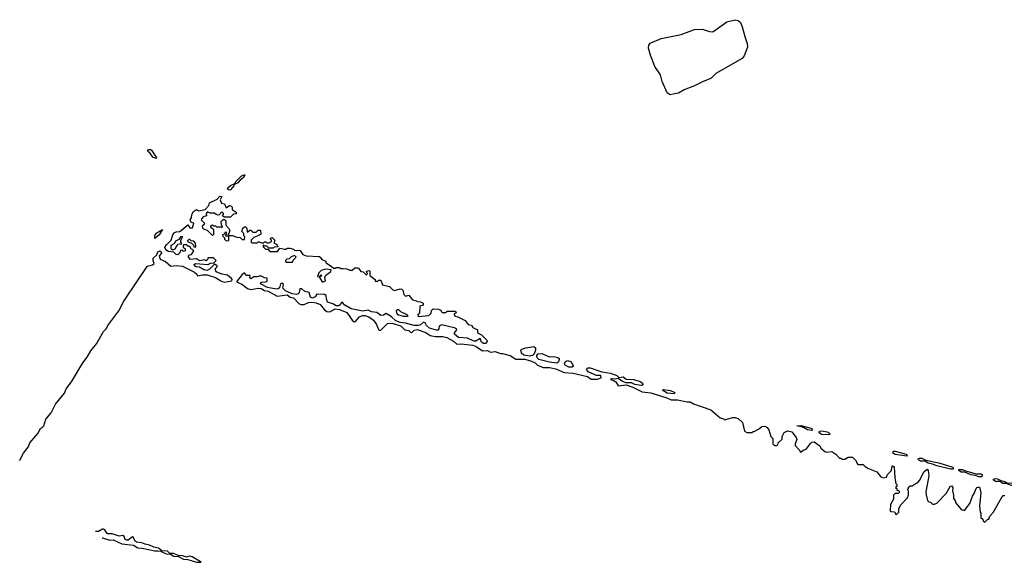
# Model space of a CAD drawing. Extents: x 2807299 to 2951576, y 860688 to 1033801.
# Tile 25 of 72: x 2808189 to 2817419, y 1011244 to 1016333. Entities that reach past the tile are written whole.
import ezdxf

# ---------------------------------------------------------------- set-up
doc = ezdxf.new("R2010")
doc.units = 0

msp = doc.modelspace()

# ---------------------------------------------------------------- linework, layer by layer
at = {"layer": '0CON10XD'}
for points in [[(2814285, 1015629.4), (2814258.2, 1015648.2), (2814212.5, 1015752.5), (2814195.2, 1015815), (2814142.8, 1015892.8), (2814100.5, 1016000.5), (2814084.7, 1016064.7), (2814086.1, 1016093.9), (2814098.1, 1016111.9), (2814202.6, 1016157.4), (2814390, 1016195), (2814515, 1016242.4), (2814585, 1016243), (2814655, 1016221.2), (2814685, 1016218.8), (2814816.3, 1016313.7), (2814895, 1016333.2), (2814925, 1016325.8), (2814945.3, 1016305.3), (2814962.1, 1016265), (2814985, 1016175.4), (2815008.5, 1016108.5), (2815010.6, 1016075), (2814981.1, 1015995), (2814960.2, 1015969.8), (2814715, 1015827.7), (2814668.2, 1015781.8), (2814595, 1015754.6), (2814515, 1015712), (2814416.9, 1015675), (2814365.3, 1015644.7), (2814315, 1015633.4), (2814285, 1015629.4)], [(2809465, 1015030), (2809436.7, 1015045), (2809410, 1015085), (2809393.3, 1015095), (2809390, 1015105), (2809397.5, 1015115), (2809415, 1015116.9), (2809425, 1015108.8), (2809468, 1015045), (2809472.5, 1015035), (2809465, 1015030)], [(2810155, 1014733.3), (2810136.7, 1014745), (2810138.8, 1014755), (2810165, 1014777.5), (2810203.9, 1014796.1), (2810215, 1014816.2), (2810265, 1014865.8), (2810295, 1014882.5), (2810300, 1014875), (2810287.7, 1014852.3), (2810253.8, 1014826.2), (2810235, 1014802.5), (2810201.7, 1014788.3), (2810197.5, 1014775), (2810165, 1014737.5), (2810155, 1014733.3)], [(2808188.6, 1012199.3), (2808189.5, 1012200.5), (2808223.8, 1012266.2), (2808266.6, 1012323.4), (2808283.8, 1012365), (2808358.8, 1012451.2), (2808385, 1012498), (2808401.7, 1012511.7), (2808416.2, 1012525), (2808434.5, 1012585), (2808484.6, 1012645.4), (2808525, 1012728.6), (2808608.8, 1012831.2), (2808625, 1012872), (2808674.4, 1012935.6), (2808781.5, 1013115), (2808822.4, 1013167.6), (2808855, 1013225.8), (2808907.6, 1013292.4), (2808975, 1013407.1), (2809002.4, 1013437.6), (2809015.7, 1013465), (2809116.7, 1013603.3), (2809165, 1013694.2), (2809292.9, 1013885), (2809385, 1014017.8), (2809395, 1014025.5), (2809435, 1014032.5), (2809448.8, 1014045), (2809438.5, 1014075), (2809440.4, 1014095), (2809473.3, 1014126.7), (2809485, 1014155.6), (2809505, 1014165.7), (2809515, 1014156.7), (2809516.9, 1014145), (2809496, 1014115), (2809505, 1014086.7), (2809555, 1014066.7), (2809605, 1014020), (2809655, 1014028.8), (2809715, 1014020.8), (2809827.5, 1013965), (2809850, 1013945), (2809855, 1013930), (2809899.3, 1013940.7), (2809945, 1013940), (2810025, 1013916.2), (2810075, 1013882.5), (2810105, 1013872.5), (2810176.4, 1013883.6), (2810180, 1013895), (2810173.3, 1013905), (2810135.5, 1013935.5), (2810085, 1013946.9), (2810029.1, 1013969.1), (2810020, 1013995), (2810040, 1014015), (2810040, 1014025), (2810015, 1014040), (2809968.3, 1013991.7), (2809945, 1013980), (2809915, 1013986.9), (2809875, 1014012.5), (2809844.3, 1014014.3), (2809827.5, 1014025), (2809823, 1014037), (2809837, 1014047), (2809955, 1014037.5), (2809975, 1014050), (2810008.3, 1014051.7), (2810030, 1014075), (2810005, 1014100), (2809951.7, 1014098.3), (2809948.3, 1014081.7), (2809935, 1014070), (2809925, 1014080), (2809875, 1014070), (2809845, 1014090), (2809790, 1014085), (2809770, 1014105), (2809770, 1014115), (2809781.7, 1014128.3), (2809798.3, 1014131.7), (2809820, 1014165), (2809808.3, 1014178.3), (2809795, 1014180), (2809790, 1014195), (2809775, 1014210), (2809765, 1014210), (2809755, 1014220), (2809725, 1014220), (2809720, 1014215), (2809720, 1014195), (2809738.3, 1014188.3), (2809740, 1014165), (2809725, 1014160), (2809715, 1014170), (2809695, 1014167.5), (2809690, 1014145), (2809672, 1014128), (2809655, 1014130), (2809635, 1014151.2), (2809585, 1014157.5), (2809559.2, 1014175), (2809550, 1014195), (2809565, 1014221.2), (2809610, 1014265), (2809623.8, 1014315), (2809636.4, 1014333.6), (2809655, 1014342.5), (2809690, 1014345), (2809765, 1014407.5), (2809785, 1014380), (2809808, 1014382), (2809820, 1014425), (2809795, 1014430), (2809787.5, 1014455), (2809800, 1014475), (2809802.5, 1014505), (2809817.5, 1014535), (2809845, 1014552.5), (2809865, 1014540), (2809926.1, 1014553.9), (2809960.7, 1014589.3), (2809967.5, 1014615), (2810038.8, 1014651.2), (2810065, 1014678.8), (2810082.5, 1014675), (2810067.5, 1014645), (2810081.7, 1014611.7), (2810110, 1014605), (2810125, 1014570), (2810155, 1014590), (2810168.3, 1014588.3), (2810180, 1014575), (2810181.7, 1014551.7), (2810218.3, 1014528.3), (2810218.3, 1014511.7), (2810191.7, 1014508.3), (2810165, 1014480), (2810105, 1014480), (2810090, 1014495), (2810100, 1014505), (2810100, 1014515), (2810085, 1014530), (2810058.3, 1014501.7), (2810045, 1014500), (2810030, 1014505), (2810015, 1014520), (2809975, 1014520), (2809948.3, 1014531.7), (2809937.5, 1014515), (2809940, 1014495), (2809910, 1014485), (2809895, 1014470), (2809890, 1014455), (2809920, 1014425), (2809918.3, 1014411.7), (2809900, 1014395), (2809901.7, 1014381.7), (2809911.7, 1014371.7), (2809945, 1014360), (2809995, 1014310), (2810007, 1014323), (2810010, 1014365), (2809995, 1014370), (2809980, 1014385), (2809981.7, 1014398.3), (2809995, 1014410), (2810005, 1014400), (2810025, 1014400), (2810035, 1014390), (2810075, 1014390), (2810085, 1014380), (2810090, 1014395), (2810080, 1014405), (2810078.3, 1014441.7), (2810095, 1014460), (2810108.3, 1014458.3), (2810120, 1014445), (2810120, 1014405), (2810150, 1014375), (2810157.5, 1014355), (2810138.3, 1014301.7), (2810125, 1014300), (2810120, 1014305), (2810120, 1014315), (2810130, 1014325), (2810125, 1014340), (2810111.7, 1014338.3), (2810108.3, 1014321.7), (2810090, 1014315), (2810091.7, 1014301.7), (2810108.3, 1014288.3), (2810110, 1014275), (2810125, 1014260), (2810148.3, 1014261.7), (2810150, 1014305), (2810155, 1014310), (2810185, 1014310), (2810223, 1014293), (2810255, 1014290), (2810275, 1014270), (2810295, 1014270), (2810300, 1014295), (2810290, 1014305), (2810288.3, 1014328.3), (2810270, 1014345), (2810281.7, 1014378.3), (2810295, 1014390), (2810305, 1014390), (2810318.3, 1014378.3), (2810320, 1014345), (2810325, 1014340), (2810345, 1014360), (2810355, 1014360), (2810375, 1014340), (2810405, 1014340), (2810425, 1014360), (2810445, 1014360), (2810448.3, 1014321.7), (2810431.7, 1014308.3), (2810385, 1014290), (2810360, 1014265), (2810360, 1014245), (2810365, 1014240), (2810415, 1014240), (2810425, 1014250), (2810435, 1014250), (2810455, 1014240), (2810475, 1014240), (2810485, 1014250), (2810495, 1014250), (2810505, 1014240), (2810525, 1014240), (2810548.3, 1014251.7), (2810550, 1014265), (2810540, 1014275), (2810540, 1014285), (2810555, 1014290), (2810580, 1014265), (2810571.7, 1014241.7), (2810600, 1014225), (2810608.3, 1014201.7), (2810575, 1014200), (2810565, 1014190), (2810525, 1014190), (2810505, 1014210), (2810485, 1014210), (2810475, 1014220), (2810470, 1014215), (2810471.7, 1014201.7), (2810491.7, 1014181.7), (2810515, 1014180), (2810535, 1014160), (2810605, 1014160), (2810628.3, 1014191.7), (2810675, 1014180), (2810685, 1014180), (2810698.3, 1014191.7), (2810721.7, 1014191.7), (2810755, 1014180), (2810765, 1014170), (2810817.5, 1014167.5), (2810841.7, 1014131.7), (2810875, 1014117.5), (2810995, 1014112.5), (2811006.4, 1014106.4), (2811020, 1014085), (2811058.3, 1014068.3), (2811060, 1014055), (2811070, 1014045), (2811133, 1014003), (2811147, 1014003), (2811155, 1014010), (2811185, 1014010), (2811195, 1014000), (2811221.7, 1013998.3), (2811255, 1013997.5), (2811283, 1013983), (2811305, 1013982.5), (2811330, 1014005), (2811355, 1014006.7), (2811365, 1014002.5), (2811385, 1013970), (2811407, 1013967), (2811435, 1013940), (2811450, 1013945), (2811440, 1013975), (2811465, 1013980), (2811470, 1013975), (2811470, 1013935), (2811520, 1013895), (2811521.7, 1013881.7), (2811545, 1013880), (2811555, 1013890), (2811575, 1013890), (2811590, 1013845), (2811655, 1013830), (2811685, 1013800), (2811703.6, 1013793.6), (2811755, 1013807.5), (2811770, 1013805), (2811780, 1013795), (2811790, 1013755), (2811805, 1013740), (2811835, 1013750), (2811870, 1013705), (2811907, 1013697), (2811915, 1013690), (2811947, 1013687), (2811970, 1013675), (2811970, 1013655), (2811940, 1013645), (2811937.5, 1013585), (2811920, 1013565), (2811925, 1013550), (2812025, 1013560), (2812045, 1013580), (2812050, 1013605), (2812065, 1013620), (2812115, 1013617.5), (2812135, 1013610), (2812141.7, 1013591.7), (2812155, 1013580), (2812163, 1013587), (2812181.7, 1013588.3), (2812195, 1013600), (2812275, 1013600), (2812280, 1013585), (2812260, 1013575), (2812260, 1013565), (2812271.7, 1013551.7), (2812297, 1013547), (2812365, 1013512.5), (2812393.3, 1013473.3), (2812425, 1013467.5), (2812437, 1013447), (2812480, 1013425), (2812480, 1013395), (2812518.3, 1013378.3), (2812567.5, 1013327.5), (2812572, 1013315), (2812555, 1013297.5), (2812535, 1013295.7), (2812517.9, 1013307.9), (2812505, 1013342.5), (2812465, 1013318.6), (2812445, 1013316.9), (2812387.5, 1013347.5), (2812301.9, 1013351.9), (2812264, 1013385), (2812264, 1013395), (2812286.2, 1013425), (2812283, 1013433), (2812263.9, 1013443.9), (2812221.7, 1013451.7), (2812145, 1013472.5), (2812120, 1013460), (2812117, 1013433), (2812107.5, 1013422.5), (2812095, 1013420.6), (2812031.4, 1013441.4), (2812003.5, 1013463.5), (2811989.5, 1013489.5), (2811975, 1013497.5), (2811945, 1013472.5), (2811925, 1013465.8), (2811885, 1013465.8), (2811805, 1013488.1), (2811755, 1013492), (2811715, 1013508.8), (2811675.5, 1013545.5), (2811625, 1013576.7), (2811597.9, 1013562.1), (2811575, 1013559.5), (2811536.7, 1013586.7), (2811485, 1013592.9), (2811455, 1013607.5), (2811405, 1013600), (2811295, 1013622), (2811235.9, 1013655.9), (2811215, 1013680), (2811205, 1013680), (2811191.7, 1013658.3), (2811179.5, 1013650.5), (2811155, 1013649.2), (2811125, 1013668), (2811074.3, 1013684.3), (2811063.3, 1013715), (2811062.5, 1013745), (2811046.4, 1013756.4), (2810975, 1013760), (2810957.5, 1013732.5), (2810935, 1013720.6), (2810915, 1013731.2), (2810903, 1013773), (2810862.5, 1013785), (2810835, 1013810), (2810815, 1013810), (2810807.1, 1013775), (2810798.2, 1013761.8), (2810785, 1013755.7), (2810742.5, 1013762.5), (2810679.2, 1013789.2)], [(2809455, 1014280), (2809455, 1014310), (2809468.3, 1014331.7), (2809526.4, 1014366.4), (2809495, 1014314.3), (2809455, 1014280)], [(2809625, 1014173.3), (2809647.1, 1014182.9), (2809671.7, 1014228.3), (2809708.3, 1014231.7), (2809700, 1014245), (2809700, 1014265), (2809718.3, 1014298.3), (2809695, 1014297.5), (2809679.3, 1014270.7), (2809650, 1014255), (2809640, 1014235), (2809606, 1014215), (2809605, 1014186.7), (2809625, 1014173.3)], [(2809835, 1014200), (2809840, 1014205), (2809837, 1014237), (2809820, 1014255), (2809795, 1014260), (2809785, 1014270), (2809775, 1014270), (2809761.7, 1014258.3), (2809761.7, 1014251.7), (2809798.3, 1014238.3), (2809818.3, 1014218.3), (2809821.7, 1014201.7), (2809835, 1014200)], [(2810745, 1014060), (2810751.7, 1014078.3), (2810780, 1014105), (2810765, 1014120), (2810735, 1014110), (2810715, 1014090), (2810691.7, 1014088.3), (2810680, 1014075), (2810685, 1014060), (2810745, 1014060)], [(2810679.2, 1013789.2), (2810656, 1013815), (2810661.7, 1013851.7), (2810645, 1013862.5), (2810632.5, 1013855), (2810623, 1013817), (2810612.2, 1013807.8), (2810595, 1013804.3), (2810510.3, 1013820.3), (2810447.5, 1013855), (2810455, 1013872.5), (2810495, 1013873.3), (2810508.3, 1013881.7), (2810510, 1013905), (2810505, 1013910), (2810485, 1013912.5), (2810455, 1013927.5), (2810435, 1013927.5), (2810415, 1013920), (2810385, 1013922.5), (2810355, 1013903.8), (2810347.5, 1013915), (2810350, 1013935), (2810315, 1013933.3), (2810297.5, 1013957.5), (2810275, 1013942.5), (2810222.5, 1013875), (2810272.3, 1013852.3), (2810325, 1013813.3), (2810355, 1013803.3), (2810425, 1013814), (2810452.3, 1013812.3), (2810485, 1013794), (2810517.7, 1013787.7), (2810600.7, 1013740.7), (2810695, 1013751.2), (2810725, 1013731.2), (2810755, 1013723.3), (2810805, 1013672.5), (2810825, 1013662.5), (2810855, 1013662.5), (2810895, 1013680), (2810926.1, 1013683.9), (2810968.3, 1013678.3), (2811005, 1013663.3), (2811045, 1013612.5), (2811067, 1013597), (2811096.4, 1013593.6), (2811145, 1013620), (2811185, 1013613.8), (2811255, 1013587.5), (2811306.1, 1013516.1), (2811325, 1013500), (2811335, 1013502.5), (2811375, 1013547.5), (2811401.7, 1013558.3), (2811425, 1013558.8), (2811462.5, 1013545), (2811505.9, 1013515.9), (2811533.3, 1013475), (2811555, 1013420), (2811575, 1013422.5), (2811635, 1013482.5), (2811678.3, 1013488.3), (2811761.7, 1013461.7), (2811800, 1013425), (2811837, 1013417), (2811853, 1013403), (2811865, 1013400), (2811885, 1013420), (2811916.1, 1013426.1), (2811995, 1013400), (2812035, 1013372.5), (2812085, 1013362.5), (2812155, 1013361.2), (2812191.7, 1013351.7), (2812255, 1013317.5), (2812285, 1013290), (2812325, 1013292.5), (2812435, 1013280), (2812468.3, 1013268.3), (2812528.3, 1013228.3), (2812575, 1013230), (2812603.6, 1013213.6), (2812645, 1013220), (2812695, 1013201.2), (2812715, 1013203.8), (2812785, 1013183.3), (2812838.3, 1013148.3), (2812925, 1013148), (2812985, 1013131.2), (2813020, 1013115), (2813043, 1013093), (2813095, 1013072.5), (2813155, 1013071.2), (2813215, 1013058), (2813293.6, 1013023.6), (2813377.7, 1013017.7), (2813510, 1012985), (2813545, 1012960), (2813605, 1012960), (2813640, 1012975), (2813637.5, 1012995), (2813595, 1012996.7), (2813518.9, 1013028.9), (2813502, 1013055), (2813513.5, 1013066.5), (2813535, 1013068.1), (2813645, 1013031.2), (2813727.9, 1013017.9), (2813785, 1012995.8), (2813805, 1012976.7), (2813845, 1012984.4), (2813875, 1012962), (2813945, 1012957.8), (2814005, 1012939.5), (2814027.1, 1012925), (2814031.4, 1012915), (2814025, 1012904.4), (2814015, 1012903.1), (2813955, 1012912.5), (2813925, 1012927.5), (2813875, 1012926.7), (2813838.8, 1012938.8), (2813797.5, 1012967.5), (2813775, 1012960), (2813735, 1012966.2), (2813730, 1012965), (2813730, 1012955), (2813751.7, 1012951.7), (2813776.4, 1012936.4), (2813798.3, 1012898.3), (2813875, 1012907.5), (2813937.3, 1012887.3), (2814025, 1012843.8), (2814105, 1012832), (2814195, 1012803.8), (2814255.8, 1012785.8), (2814295, 1012766.7), (2814355, 1012767.5), (2814445, 1012750), (2814475, 1012750), (2814505, 1012730), (2814667.5, 1012675), (2814755, 1012600), (2814785, 1012590), (2814795, 1012580), (2814875, 1012602.5), (2814895, 1012603.3), (2814925, 1012593.3), (2814963.6, 1012553.6), (2814982.5, 1012475), (2815005, 1012460), (2815055, 1012460), (2815065, 1012470), (2815075, 1012470), (2815115, 1012492.5), (2815145, 1012516.7), (2815175, 1012520), (2815195, 1012507.5), (2815210, 1012485), (2815230, 1012425), (2815250, 1012405), (2815250, 1012355), (2815265, 1012340), (2815285, 1012340), (2815295, 1012350), (2815300, 1012365), (2815335, 1012400), (2815337.5, 1012425), (2815355, 1012460), (2815385, 1012477.5), (2815426.1, 1012466.1), (2815467.5, 1012415), (2815472.5, 1012395), (2815457.5, 1012355), (2815458.3, 1012338.3), (2815500, 1012295), (2815505, 1012280), (2815515, 1012280), (2815533, 1012297), (2815560, 1012305), (2815600.7, 1012359.3), (2815615, 1012370), (2815635, 1012372.5), (2815690, 1012335), (2815697.5, 1012315), (2815735, 1012283.3), (2815755, 1012276.7), (2815801.7, 1012281.7), (2815839.3, 1012259.3), (2815875, 1012220), (2815885, 1012220), (2815895, 1012210), (2815925, 1012210), (2815955, 1012230), (2815995, 1012230), (2816023, 1012203), (2816045, 1012162.5), (2816095, 1012162.5), (2816113.9, 1012143.9), (2816145, 1012122.5), (2816225, 1012092.5), (2816262.5, 1012045), (2816285, 1012036.7), (2816315, 1012042.5), (2816323.9, 1012066.1), (2816360, 1012105), (2816363.9, 1012136.1), (2816375, 1012147.5), (2816385, 1012140), (2816393, 1012037), (2816403, 1011983), (2816410, 1011975), (2816410, 1011955), (2816400, 1011945), (2816410, 1011935), (2816411.7, 1011921.7), (2816428.3, 1011918.3), (2816440, 1011905), (2816425, 1011890), (2816395, 1011890), (2816380, 1011875), (2816380, 1011835), (2816352.5, 1011785), (2816350, 1011725), (2816355, 1011720), (2816388.3, 1011718.3), (2816405, 1011690), (2816430, 1011715), (2816430, 1011745), (2816445, 1011780), (2816511.7, 1011848.3), (2816520, 1011875), (2816520, 1011915), (2816510, 1011925), (2816520, 1011935), (2816521.7, 1011948.3), (2816535, 1011960), (2816555, 1011960), (2816592.5, 1011987.5), (2816605, 1011990), (2816625, 1012010), (2816667.5, 1012095), (2816695, 1012117.5), (2816706.4, 1012106.4), (2816710, 1012055), (2816683.3, 1011905), (2816687, 1011877), (2816700, 1011825), (2816711.7, 1011811.7), (2816728.3, 1011808.3), (2816745, 1011790), (2816765, 1011790), (2816785, 1011800), (2816875, 1011890), (2816912.5, 1011955), (2816925, 1011960), (2816937.5, 1011945), (2816932.5, 1011915), (2816942.5, 1011875), (2816942.5, 1011845), (2816960, 1011815), (2816960, 1011805), (2817015, 1011740), (2817045, 1011730), (2817096.1, 1011793.9), (2817120, 1011865), (2817140, 1011895), (2817150, 1011925), (2817162.5, 1011945), (2817171.7, 1011948.3), (2817185, 1011950), (2817200, 1011895), (2817186.7, 1011775), (2817192.5, 1011715), (2817200, 1011705), (2817200, 1011665), (2817218.3, 1011648.3), (2817221.7, 1011631.7), (2817235, 1011620), (2817265, 1011650), (2817275, 1011650), (2817283, 1011677), (2817315, 1011710), (2817405, 1011870), (2817425, 1011870)], [(2811023.6, 1013873.6), (2811035, 1013873.8), (2811056.7, 1013885), (2811050, 1013915), (2811056, 1013935), (2811105, 1013970), (2811107.5, 1013987.5), (2811055, 1013993.3), (2811015, 1013980), (2810991.7, 1013958.3), (2810980, 1013925), (2811000, 1013920), (2811015, 1013940), (2811020, 1013935), (2811000, 1013915), (2811023.6, 1013873.6)], [(2811788, 1013552), (2811825, 1013552.5), (2811830, 1013555), (2811820, 1013565), (2811763, 1013593), (2811741.7, 1013611.7), (2811728.3, 1013611.7), (2811718.3, 1013601.7), (2811723.3, 1013575), (2811740, 1013565), (2811788, 1013552)], [(2812965, 1013176.9), (2812915, 1013187.1), (2812892.5, 1013205), (2812886.4, 1013233.6), (2812896.2, 1013243.8), (2812933.6, 1013256.4), (2813007, 1013267), (2813022.5, 1013255), (2813022.5, 1013235), (2813011.2, 1013198.8), (2812995, 1013182), (2812965, 1013176.9)], [(2813225, 1013111.9), (2813155, 1013122.2), (2813055, 1013147.1), (2813040.5, 1013160.5), (2813037.5, 1013185), (2813050, 1013200), (2813083.6, 1013203.6), (2813155, 1013172.5), (2813195, 1013174), (2813233.9, 1013163.9), (2813246.2, 1013156.2), (2813246.7, 1013145), (2813239.2, 1013125), (2813225, 1013111.9)], [(2813365, 1013072.9), (2813335, 1013075.6), (2813301.8, 1013091.8), (2813295.8, 1013105), (2813304.2, 1013125.8), (2813325, 1013136.2), (2813355, 1013126.2), (2813381.2, 1013085), (2813365, 1013072.9)], [(2814325, 1012824.2), (2814259.7, 1012829.7), (2814217.5, 1012855), (2814218.3, 1012861.7), (2814225, 1012865.6), (2814290, 1012855), (2814328.8, 1012835), (2814325, 1012824.2)], [(2815615, 1012480.8), (2815572.5, 1012485), (2815535, 1012507.5), (2815473.3, 1012525), (2815515, 1012526), (2815562.5, 1012515), (2815615, 1012497.5), (2815620, 1012485), (2815615, 1012480.8)], [(2815775, 1012438.6), (2815704, 1012444), (2815688.6, 1012455), (2815684.3, 1012465.7), (2815687.5, 1012472.5), (2815703.5, 1012476.5), (2815757.2, 1012467.2), (2815780.8, 1012455), (2815784, 1012445), (2815775, 1012438.6)], [(2816505, 1012240), (2816395, 1012256.5), (2816378.6, 1012265), (2816372.9, 1012275), (2816383.3, 1012285), (2816396.7, 1012285), (2816497.6, 1012257.6), (2816510, 1012245), (2816505, 1012240)], [(2816915, 1012116.9), (2816785, 1012148.5), (2816745, 1012165.8), (2816704.5, 1012174.5), (2816672.5, 1012192.5), (2816633.7, 1012193.7), (2816613.8, 1012203.8), (2816610, 1012215), (2816625, 1012221.1), (2816645, 1012219.1), (2816681.7, 1012201.7), (2816805, 1012176.9), (2816935, 1012135.5), (2816942.5, 1012125), (2816935, 1012117.5), (2816915, 1012116.9)], [(2817205, 1012044.4), (2817177.5, 1012045), (2817148.6, 1012058.6), (2817105, 1012064.5), (2817048.8, 1012088.8), (2817015, 1012090.5), (2816991.4, 1012105), (2816991.2, 1012115), (2817025.3, 1012115.3), (2817055, 1012101.2), (2817155, 1012073.8), (2817195, 1012074.5), (2817205, 1012070.6), (2817215.8, 1012055), (2817205, 1012044.4)], [(2817575, 1011944.4), (2817514, 1011954), (2817457.5, 1011975), (2817452.5, 1011982.5), (2817405, 1011984.5), (2817380.5, 1012000.5), (2817335, 1012002.9), (2817316, 1012015), (2817316.2, 1012023.8), (2817335, 1012029.6), (2817355, 1012026.2), (2817385, 1012010), (2817425, 1012001.4), (2817446.2, 1011986.2), (2817482.2, 1011987.8), (2817555.4, 1011975.4), (2817583.8, 1011955), (2817583, 1011947), (2817575, 1011944.4)], [(2808962.2, 1011472.1), (2808965, 1011472), (2809032.7, 1011452.7), (2809065.7, 1011455.7), (2809145, 1011418), (2809255, 1011405.8), (2809295, 1011380), (2809337.7, 1011377.7), (2809455, 1011350), (2809485, 1011351.2), (2809509.3, 1011349.3), (2809563, 1011323), (2809601.7, 1011321.7), (2809635, 1011300), (2809677.5, 1011297.5), (2809725, 1011272), (2809765, 1011268.8), (2809845, 1011243.8), (2809890, 1011245), (2809805, 1011295.8), (2809785, 1011300), (2809752.3, 1011292.3), (2809715, 1011305.5), (2809677.7, 1011307.7), (2809630, 1011325), (2809596.7, 1011326.7), (2809575, 1011347.5), (2809520.7, 1011350.7), (2809490, 1011375), (2809445, 1011386.2), (2809405, 1011405.6), (2809364.2, 1011414.2), (2809335, 1011427.5), (2809282.5, 1011432.5), (2809267.1, 1011445), (2809255.7, 1011475.7), (2809245, 1011483.3), (2809205, 1011452.5), (2809190.6, 1011450.6), (2809177.1, 1011457.1), (2809166.5, 1011486.5), (2809155.6, 1011495.6), (2809120.5, 1011490.5), (2809055, 1011512), (2809015, 1011510), (2809005, 1011516.7), (2808987.6, 1011547.6), (2808975, 1011554.2), (2808965, 1011554.2), (2808927.4, 1011532.6), (2808898.3, 1011532.2)]]:
    msp.add_lwpolyline(points, dxfattribs=at)

doc.saveas('drawing.dxf')
